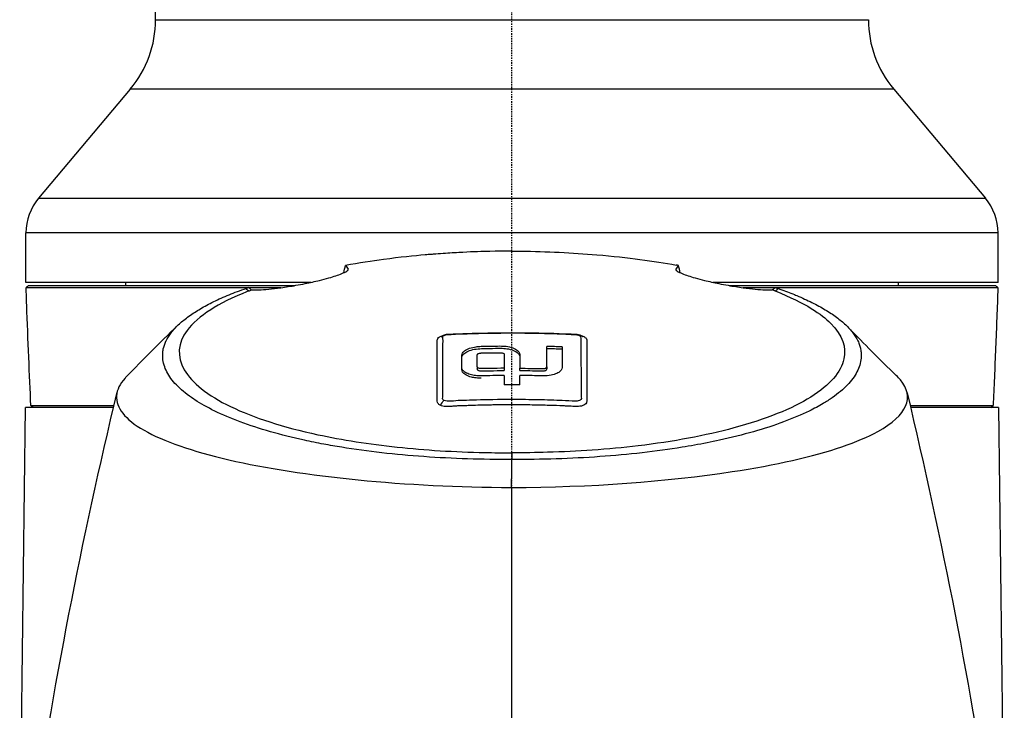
# Model space of a CAD drawing. Header units: millimetres. Extents: x 0 to 3390, y 0 to 1680.
# Tile 100 of 194: x 1493 to 1585, y 579 to 643. Entities that reach past the tile are written whole.
import ezdxf

# ---------------------------------------------------------------- set-up
doc = ezdxf.new("R2010")
doc.units = ezdxf.units.MM
doc.header["$LTSCALE"] = 0.2
doc.linetypes.add('CENTER2', pattern=[1.125, 0.75, -0.125, 0.125, -0.125])
doc.layers.add('02_Center Line', color=1, linetype='CENTER2')

# ---------------------------------------------------------------- blocks, each defined once
blk = doc.blocks.new('A$C0fba9c1c')
for p, q in [((-33, 227.591), (-33, 359.51)), ((-33, 227.591), (33, 227.591)), ((-35.34, 221.163), (-43.83, 211.044)), ((35.34, 221.163), (-35.34, 221.163)), ((35.34, 221.163), (43.83, 211.044)), ((-43.83, 211.044), (43.83, 211.044)), ((45, 207.83), (-45, 207.83)), ((-45, 203.25), (-45, 207.83)), ((45, 203.25), (45, 207.83)), ((-15.172, 204.396), (-15.164, 204.475)), ((15.165, 204.475), (15.173, 204.396)), ((-18.603, 203.25), (-45, 203.25)), ((-44.796, 202.95), (-20.132, 202.95)), ((-43.498, 202.75), (-43.498, 202.751)), ((-35.799, 203.25), (-35.799, 202.95)), ((45, 203.25), (18.602, 203.25)), ((20.13, 202.95), (44.796, 202.95)), ((35.799, 202.95), (35.799, 203.25)), ((42, 202.75), (42, 202.75)), ((-3.21, 195.411), (-3.21, 195.228)), ((-3.21, 195.2), (-3.21, 195.228)), ((-0.713, 195.287), (-0.713, 195.075)), ((0.714, 195.075), (0.714, 195.287)), ((3.211, 195.413), (3.211, 195.202)), ((6.39, 195.2), (6.39, 195.2)), ((-0.713, 194.617), (-0.713, 193.758)), ((0.714, 193.758), (0.714, 194.617)), ((31.936, 194.952), (31.936, 194.952)), ((-0.022, 192.388), (-0.022, 192.388)), ((-45.583, 147.3), (-45.043, 191.65)), ((-36.903, 191.65), (-45.043, 191.65)), ((-44.342, 191.65), (-44.547, 191.847)), ((-36.47, 191.848), (-36.47, 191.848)), ((-36.381, 191.65), (-36.382, 191.65)), ((-2.882, 191.86), (-2.882, 191.86)), ((-0.022, 191.899), (-0.022, 191.899)), ((2.867, 192.351), (2.867, 192.351)), ((36.385, 191.65), (36.382, 191.65)), ((36.471, 191.848), (36.473, 191.848)), ((45.043, 191.65), (36.903, 191.65)), ((44.342, 191.65), (44.547, 191.847)), ((45.043, 191.65), (45.583, 147.3)), ((-26.662, 190.918), (-26.661, 190.922)), ((-25.865, 190.588), (-25.865, 190.583)), ((26.661, 190.927), (26.661, 190.926)), ((-24.877, 190.211), (-24.877, 190.206)), ((24.963, 190.248), (24.963, 190.246)), ((-22.408, 189.416), (-22.407, 189.41)), ((22.408, 189.419), (22.408, 189.421)), ((-18.705, 188.503), (-18.705, 188.507)), ((-16.742, 188.129), (-16.742, 188.13)), ((-0.011, 187.452), (-0.011, 186.828)), ((26.849, 186.956), (26.85, 186.953)), ((-2.1, 186.843), (-2.1, 186.844)), ((22.286, 186.016), (22.286, 186.016)), ((24.928, 186.521), (24.928, 186.519)), ((-16.886, 185.234), (-16.885, 185.234)), ((-14.961, 185.021), (-14.965, 185.019)), ((-2.1, 184.258), (-2.1, 184.26))]:
    blk.add_line(p, q)
for centre, radius, start, end in [((-43, 227.591), 10, 320, 0), ((43, 227.591), 10, 180, 220), ((-40, 207.83), 5, 140, 180), ((40, 207.83), 5, 0, 40)]:
    blk.add_arc(centre, radius, start, end)
for centre, major_axis, ratio, start_param, end_param in [((15.736, 201.487), (-14.461, 2.877), 0.217511, 4.777525, 4.792228), ((-20.578, 208.895), (3.567, 6.569), 0.575969, 3.0026, 3.084368), ((-30.805, 212.933), (-55.942, 9.432), 0.141702, 2.99627, 3.030297), ((-30.805, 212.933), (-55.942, 9.432), 0.141702, 2.99622, 2.996257), ((-0.034, 136.046), (86.705, 0), 0.707107, 1.51689, 1.533364), ((0, 136.999), (85.054, 0), 0.707107, 1.516237, 1.533032), ((-0.001, 136.859), (-80.471, 0), 0.707107, 4.703512, 4.721245), ((69.895, 127.202), (131.677, 2.714), 0.70725, 2.366346, 2.366392), ((-0.349, 184.938), (0.121, 5.347), 0.059022, 4.583092, 5.075094), ((-1.25, 169.022), (22, 0), 0.707107, 1.746829, 1.747541), ((1.051, 350.391), (-0.417, 1059.146), 0.001116, 1.728318, 1.809206)]:
    blk.add_ellipse(centre, major_axis=major_axis, ratio=ratio, start_param=start_param, end_param=end_param)
for points, knots in [([(-0.016, 206.144), (-0.023, 206.144), (-0.702, 206.151), (-2.047, 206.121), (-2.719, 206.106), (-3.558, 206.08), (-4.555, 206.03), (-5.054, 206.005), (-5.591, 205.975), (-6.167, 205.936), (-6.454, 205.917), (-6.751, 205.896), (-7.057, 205.872), (-7.21, 205.86), (-7.365, 205.848), (-7.523, 205.835), (-7.601, 205.829), (-7.681, 205.822), (-7.76, 205.816), (-7.84, 205.809), (-7.974, 205.797), (-8.001, 205.795), (-8.016, 205.794), (-8.031, 205.792), (-8.046, 205.791), (-9.055, 205.702), (-10.355, 205.571), (-11.887, 205.368), (-12.967, 205.224), (-14.153, 205.04), (-15.419, 204.814)], [0, 0, 0, 0, 0.25, 0.25, 0.25, 0.375, 0.375, 0.375, 0.4375, 0.4375, 0.4375, 0.46875, 0.46875, 0.46875, 0.484375, 0.484375, 0.484375, 0.492188, 0.492188, 0.492188, 0.5, 0.5, 0.5, 0.504293, 0.504293, 0.504293, 0.795073, 0.795073, 0.795073, 1, 1, 1, 1]), ([(-0.016, 206.144), (0.135, 206.144), (0.415, 206.143), (0.696, 206.141), (3.203, 206.117), (5.57, 205.999), (10.814, 205.548), (13.099, 205.229), (15.204, 204.852)], [-1.423817, -1.423817, -1.423817, -1.423817, -1.390547, -1.357277, -1.357277, -0.798214, -0.798214, -0.080548, -0.080548, -0.080548, -0.080548]), ([(-20, 202.973), (-19.722, 203.023), (-19.44, 203.076), (-18.698, 203.226), (-18.251, 203.326), (-17.519, 203.506), (-17.229, 203.583), (-16.724, 203.727), (-16.507, 203.794), (-16.101, 203.929), (-15.92, 203.995), (-15.558, 204.141), (-15.406, 204.216), (-15.179, 204.361), (-15.135, 204.426), (-15.164, 204.475)], [0.0000008, 0.0000008, 0.0000008, 0.0000008, 0.0863251, 0.0863251, 0.2273811, 0.2273811, 0.3323759, 0.3323759, 0.4288848, 0.4288848, 0.536055, 0.536055, 0.6852449, 0.6852449, 0.8753391, 0.8753391, 0.8753391, 0.8753391]), ([(-15.419, 204.814), (-15.376, 204.773), (-15.334, 204.725), (-15.248, 204.612), (-15.206, 204.547), (-15.164, 204.475)], [0.0000377, 0.0000377, 0.0000377, 0.0000377, 0.2725991, 0.2725991, 0.5455124, 0.5455124, 0.5455124, 0.5455124]), ([(15.165, 204.475), (15.136, 204.425), (15.18, 204.361), (15.406, 204.216), (15.558, 204.141), (15.92, 203.995), (16.101, 203.929), (16.507, 203.794), (16.724, 203.727), (17.228, 203.583), (17.517, 203.506), (18.248, 203.326), (18.695, 203.227), (19.438, 203.076), (19.721, 203.023), (20, 202.973)], [0.000001, 0.000001, 0.000001, 0.000001, 0.1902896, 0.1902896, 0.3399867, 0.3399867, 0.4474439, 0.4474439, 0.5441628, 0.5441628, 0.6493471, 0.6493471, 0.7906114, 0.7906114, 0.8776055, 0.8776055, 0.8776055, 0.8776055]), ([(15.419, 204.813), (15.377, 204.772), (15.334, 204.725), (15.249, 204.611), (15.207, 204.547), (15.165, 204.475)], [-0.5521601, -0.5521601, -0.5521601, -0.5521601, -0.2766989, -0.2766989, -0.000001, -0.000001, -0.000001, -0.000001]), ([(-24.393, 202.752), (-26.389, 202.752), (-28.606, 202.752), (-30.882, 202.752), (-31.203, 202.752), (-31.55, 202.752), (-31.843, 202.752), (-31.889, 202.752), (-31.933, 202.752), (-31.975, 202.752), (-36.456, 202.752), (-39.568, 202.752), (-41.589, 202.752), (-41.856, 202.752), (-42.104, 202.751), (-42.335, 202.751), (-44.309, 202.75), (-44.981, 202.75), (-44.989, 202.75), (-44.989, 202.75), (-44.989, 202.75), (-44.989, 202.75)], [0.1942551, 0.1942551, 0.1942551, 0.1942551, 0.2421875, 0.2421875, 0.2421875, 0.2489535, 0.2489535, 0.2489535, 0.25, 0.25, 0.25, 0.360406, 0.360406, 0.360406, 0.375, 0.375, 0.375, 0.5, 0.5, 0.5, 0.5008927, 0.5008927, 0.5008927, 0.5008927]), ([(-44.546, 191.85), (-44.606, 193.219), (-44.677, 194.752), (-44.808, 197.913), (-44.87, 199.533), (-44.95, 201.682), (-44.969, 202.216), (-44.989, 202.75)], [0, 0, 0, 0, 0.485965, 0.485965, 0.978877, 0.978877, 1.141705, 1.141705, 1.141705, 1.141705]), ([(-0.011, 186.828), (-1.382, 186.828), (-2.754, 186.848), (-4.113, 186.891), (-5.474, 186.935), (-6.824, 187.003), (-8.151, 187.097), (-9.479, 187.191), (-10.783, 187.31), (-12.056, 187.455), (-13.329, 187.6), (-14.569, 187.771), (-15.767, 187.965), (-16.33, 188.057), (-16.883, 188.153), (-17.426, 188.255), (-18.04, 188.369), (-18.641, 188.491), (-19.227, 188.619), (-20.33, 188.859), (-21.382, 189.122), (-22.373, 189.406), (-23.363, 189.689), (-24.293, 189.992), (-25.155, 190.313), (-26.017, 190.634), (-26.81, 190.972), (-27.529, 191.324), (-28.205, 191.655), (-28.815, 191.999), (-29.356, 192.354), (-29.391, 192.377), (-29.426, 192.4), (-29.46, 192.423), (-30.027, 192.801), (-30.514, 193.192), (-30.917, 193.591), (-31.32, 193.989), (-31.639, 194.396), (-31.873, 194.81), (-32.106, 195.223), (-32.254, 195.642), (-32.314, 196.059), (-32.344, 196.268), (-32.351, 196.477), (-32.337, 196.683), (-32.328, 196.815), (-32.31, 196.946), (-32.284, 197.077), (-32.234, 197.317), (-32.155, 197.555), (-32.045, 197.791), (-32.039, 197.806), (-32.032, 197.82), (-32.025, 197.834), (-31.905, 198.085), (-31.75, 198.333), (-31.561, 198.579), (-31.372, 198.826), (-31.149, 199.069), (-30.894, 199.31), (-30.639, 199.551), (-30.351, 199.789), (-30.033, 200.023), (-29.867, 200.145), (-29.693, 200.266), (-29.511, 200.386), (-29.343, 200.497), (-29.17, 200.607), (-28.99, 200.716), (-28.615, 200.943), (-28.213, 201.167), (-27.78, 201.385), (-27.346, 201.604), (-26.882, 201.817), (-26.386, 202.024), (-25.89, 202.23), (-25.362, 202.429), (-24.803, 202.619), (-24.747, 202.638), (-24.691, 202.657), (-24.632, 202.675)], [0, 0, 0, 0, 0.0558973, 0.0558973, 0.0558973, 0.1118359, 0.1118359, 0.1118359, 0.1677762, 0.1677762, 0.1677762, 0.2237383, 0.2237383, 0.2237383, 0.25, 0.25, 0.25, 0.2796998, 0.2796998, 0.2796998, 0.3356284, 0.3356284, 0.3356284, 0.3915473, 0.3915473, 0.3915473, 0.4474757, 0.4474757, 0.4474757, 0.5, 0.5, 0.5, 0.503405, 0.503405, 0.503405, 0.5593482, 0.5593482, 0.5593482, 0.6152764, 0.6152764, 0.6152764, 0.6711159, 0.6711159, 0.6711159, 0.6991461, 0.6991461, 0.6991461, 0.7170401, 0.7170401, 0.7170401, 0.75, 0.75, 0.75, 0.7519922, 0.7519922, 0.7519922, 0.7869331, 0.7869331, 0.7869331, 0.8218791, 0.8218791, 0.8218791, 0.8568262, 0.8568262, 0.8568262, 0.875, 0.875, 0.875, 0.8917408, 0.8917408, 0.8917408, 0.9266216, 0.9266216, 0.9266216, 0.9615238, 0.9615238, 0.9615238, 0.996469, 0.996469, 0.996469, 0.9999607, 0.9999607, 0.9999607, 0.9999607]), ([(-24.356, 202.453), (-25.922, 201.839), (-27.051, 201.254), (-28.853, 200.102), (-29.589, 199.458), (-30.958, 197.611), (-31.045, 196.387), (-29.649, 193.926), (-28.192, 192.771), (-23.931, 190.71), (-21.184, 189.826), (-15.71, 188.646), (-13.246, 188.259), (-9.341, 187.843), (-8.01, 187.732), (-5.3, 187.566), (-3.912, 187.51), (-1.702, 187.461), (-0.859, 187.452), (-0.011, 187.452)], [-6.917277, -6.917277, -6.917277, -6.917277, -6.307005, -6.307005, -5.616269, -5.616269, -4.383959, -4.383959, -3.160831, -3.160831, -1.94987, -1.94987, -1.100763, -1.100763, -0.676872, -0.676872, -0.254293, -0.254293, 0, 0, 0, 0]), ([(-21.399, 202.752), (-22.08, 202.752), (-22.802, 202.752), (-23.562, 202.752), (-23.821, 202.752), (-24.084, 202.752), (-24.352, 202.752)], [0.16864686, 0.16864686, 0.16864686, 0.16864686, 0.1875, 0.1875, 0.1875, 0.19392681, 0.19392681, 0.19392681, 0.19392681]), ([(-24.35, 202.455), (-24.315, 202.469), (-24.277, 202.485), (-24.196, 202.516), (-24.155, 202.532), (-24.112, 202.548)], [-0.03990426, -0.03990426, -0.03990426, -0.03990426, -0.02051918, -0.02051918, -0.00010444, -0.00010444, -0.00010444, -0.00010444]), ([(-24.112, 202.548), (-23.929, 202.539), (-23.704, 202.54), (-23.175, 202.563), (-22.871, 202.585), (-22.189, 202.651), (-21.81, 202.695), (-20.962, 202.812), (-20.492, 202.886), (-20, 202.973)], [0, 0, 0, 0, 0.1517701, 0.1517701, 0.3002274, 0.3002274, 0.4466341, 0.4466341, 0.6003531, 0.6003531, 0.6003531, 0.6003531]), ([(24.352, 202.451), (27.244, 201.322), (28.676, 200.271), (30.658, 198.314), (30.964, 197.199), (30.466, 194.933), (29.426, 193.724), (25.922, 191.531), (23.503, 190.558), (17.928, 189.049), (14.929, 188.488), (10.303, 187.935), (8.879, 187.802), (6.075, 187.606), (4.683, 187.539), (2.217, 187.468), (1.101, 187.452), (-0.011, 187.452)], [0.000058, 0.000058, 0.000058, 0.000058, 1.424941, 1.424941, 3.493101, 3.493101, 5.923775, 5.923775, 8.34, 8.34, 10.482518, 10.482518, 11.395771, 11.395771, 12.255616, 12.255616, 12.922602, 12.922602, 12.922602, 12.922602]), ([(20, 202.973), (20.491, 202.886), (20.959, 202.812), (21.805, 202.695), (22.183, 202.651), (22.864, 202.585), (23.167, 202.563), (23.696, 202.54), (23.921, 202.539), (24.104, 202.547)], [0.0000006, 0.0000006, 0.0000006, 0.0000006, 0.1524571, 0.1524571, 0.2976576, 0.2976576, 0.4448326, 0.4448326, 0.5952598, 0.5952598, 0.5952598, 0.5952598]), ([(24.354, 202.752), (24.027, 202.752), (23.698, 202.752), (23.366, 202.752), (22.719, 202.752), (22.062, 202.752), (21.396, 202.752)], [0.82001048, 0.82001048, 0.82001048, 0.82001048, 0.82831439, 0.82831439, 0.82831439, 0.84449926, 0.84449926, 0.84449926, 0.84449926]), ([(24.371, 202.769), (24.347, 202.745), (24.321, 202.722), (24.236, 202.647), (24.172, 202.597), (24.104, 202.547)], [-0.21405697, -0.21405697, -0.21405697, -0.21405697, -0.1950617, -0.1950617, -0.15414838, -0.15414838, -0.15414838, -0.15414838]), ([(24.351, 202.452), (24.312, 202.468), (24.271, 202.484), (24.188, 202.515), (24.146, 202.531), (24.104, 202.547)], [0.00031667, 0.00031667, 0.00031667, 0.00031667, 0.02010164, 0.02010164, 0.04020746, 0.04020746, 0.04020746, 0.04020746]), ([(24.371, 202.769), (24.417, 202.754), (24.463, 202.739), (24.553, 202.71), (24.598, 202.695), (24.64, 202.68)], [-0.04086979, -0.04086979, -0.04086979, -0.04086979, -0.02050335, -0.02050335, -0.00051959, -0.00051959, -0.00051959, -0.00051959]), ([(44.989, 202.75), (44.989, 202.75), (44.989, 202.75), (44.989, 202.75), (44.987, 202.75), (44.914, 202.75), (44.77, 202.75), (44.626, 202.75), (44.41, 202.75), (44.124, 202.75), (44.046, 202.75), (43.964, 202.75), (43.877, 202.75), (43.316, 202.75), (42.544, 202.75), (41.572, 202.751), (41.256, 202.751), (40.919, 202.751), (40.561, 202.751), (38.378, 202.751), (35.417, 202.752), (31.855, 202.752), (31.851, 202.752), (31.847, 202.752), (31.843, 202.752), (29.768, 202.752), (27.491, 202.752), (25.056, 202.752), (24.846, 202.752), (24.636, 202.752), (24.424, 202.752)], [0.4999884, 0.4999884, 0.4999884, 0.4999884, 0.5002538, 0.5002538, 0.5002538, 0.5317083, 0.5317083, 0.5317083, 0.5631473, 0.5631473, 0.5631473, 0.5716199, 0.5716199, 0.5716199, 0.6259675, 0.6259675, 0.6259675, 0.6436107, 0.6436107, 0.6436107, 0.7512246, 0.7512246, 0.7512246, 0.7513449, 0.7513449, 0.7513449, 0.8140244, 0.8140244, 0.8140244, 0.8194129, 0.8194129, 0.8194129, 0.8194129]), ([(24.642, 202.679), (24.7, 202.662), (24.757, 202.643), (24.813, 202.624), (25.288, 202.462), (25.736, 202.292), (26.146, 202.112)], [0.0002244, 0.0002244, 0.0002244, 0.0002244, 0.1054593, 0.1054593, 0.1054593, 1, 1, 1, 1]), ([(44.989, 202.75), (44.921, 200.898), (44.852, 199.044), (44.703, 195.334), (44.617, 193.473), (44.546, 191.85)], [0, 0, 0, 0, 0.564714, 0.564714, 1.140649, 1.140649, 1.140649, 1.140649]), ([(26.146, 202.112), (26.222, 202.082), (26.297, 202.051), (26.371, 202.019), (26.864, 201.812), (27.331, 201.6), (27.769, 201.383), (28.206, 201.166), (28.615, 200.943), (28.993, 200.717), (29.372, 200.49), (29.721, 200.259), (30.039, 200.025), (30.356, 199.79), (30.642, 199.551), (30.896, 199.31), (31.149, 199.069), (31.37, 198.825), (31.558, 198.578), (31.746, 198.332), (31.9, 198.083), (32.019, 197.833), (32.053, 197.762), (32.084, 197.692), (32.112, 197.622), (32.161, 197.499), (32.202, 197.375), (32.234, 197.251), (32.249, 197.192), (32.263, 197.133), (32.274, 197.074), (32.3, 196.944), (32.317, 196.813), (32.326, 196.681), (32.339, 196.474), (32.33, 196.265), (32.3, 196.056), (32.239, 195.639), (32.091, 195.22), (31.858, 194.807), (31.625, 194.394), (31.306, 193.987), (30.904, 193.588), (30.501, 193.19), (30.015, 192.799), (29.449, 192.42), (29.377, 192.372), (29.303, 192.324), (29.229, 192.277), (29.094, 192.19), (28.955, 192.104), (28.811, 192.019), (28.41, 191.781), (27.977, 191.549), (27.514, 191.322), (26.793, 190.97), (25.998, 190.632), (25.136, 190.312), (24.273, 189.991), (23.343, 189.688), (22.352, 189.405), (21.361, 189.122), (20.31, 188.859), (19.207, 188.618), (18.458, 188.454), (17.685, 188.301), (16.891, 188.159), (16.515, 188.091), (16.135, 188.026), (15.75, 187.964), (14.551, 187.769), (13.311, 187.599), (12.037, 187.454), (10.764, 187.309), (9.459, 187.19), (8.131, 187.096), (6.803, 187.003), (5.453, 186.935), (4.092, 186.892), (2.732, 186.848), (1.361, 186.829), (-0.011, 186.828)], [0, 0, 0, 0, 0.005433, 0.005433, 0.005433, 0.041569, 0.041569, 0.041569, 0.077688, 0.077688, 0.077688, 0.113822, 0.113822, 0.113822, 0.149952, 0.149952, 0.149952, 0.186071, 0.186071, 0.186071, 0.222204, 0.222204, 0.222204, 0.232329, 0.232329, 0.232329, 0.25, 0.25, 0.25, 0.258368, 0.258368, 0.258368, 0.276877, 0.276877, 0.276877, 0.305871, 0.305871, 0.305871, 0.363632, 0.363632, 0.363632, 0.421486, 0.421486, 0.421486, 0.479349, 0.479349, 0.479349, 0.486699, 0.486699, 0.486699, 0.5, 0.5, 0.5, 0.537191, 0.537191, 0.537191, 0.595052, 0.595052, 0.595052, 0.652905, 0.652905, 0.652905, 0.710747, 0.710747, 0.710747, 0.75, 0.75, 0.75, 0.768586, 0.768586, 0.768586, 0.826443, 0.826443, 0.826443, 0.884299, 0.884299, 0.884299, 0.942168, 0.942168, 0.942168, 1, 1, 1, 1]), ([(-6.919, 194.858), (-6.919, 194.952), (-6.919, 195.046), (-6.919, 195.141), (-6.919, 195.218), (-6.919, 195.296), (-6.919, 195.374), (-6.919, 195.548), (-6.919, 195.705), (-6.919, 195.901), (-6.919, 196.097), (-6.919, 196.294), (-6.919, 196.493), (-6.919, 196.592), (-6.919, 196.692), (-6.919, 196.792), (-6.919, 196.818), (-6.919, 196.845), (-6.919, 196.871), (-6.919, 196.895), (-6.919, 196.918), (-6.919, 196.942), (-6.919, 196.992), (-6.919, 197.024), (-6.919, 197.092), (-6.919, 197.298), (-6.916, 197.464), (-6.918, 197.595), (-6.918, 197.617), (-6.918, 197.638), (-6.919, 197.658), (-6.919, 197.668), (-6.919, 197.677), (-6.919, 197.687), (-6.92, 197.691), (-6.92, 197.693), (-6.92, 197.696), (-6.92, 197.699), (-6.92, 197.704), (-6.92, 197.714), (-6.922, 197.755), (-6.923, 197.79), (-6.923, 197.817), (-6.923, 197.844), (-6.924, 197.847), (-6.921, 197.878), (-6.915, 197.941), (-6.907, 197.981), (-6.871, 198.042), (-6.802, 198.158), (-6.648, 198.249), (-6.411, 198.313)], [0.625, 0.625, 0.625, 0.625, 0.6594752, 0.6594752, 0.6594752, 0.6875, 0.6875, 0.6875, 0.75, 0.75, 0.75, 0.8125, 0.8125, 0.8125, 0.84375, 0.84375, 0.84375, 0.8519581, 0.8519581, 0.8519581, 0.859375, 0.859375, 0.859375, 0.875, 0.875, 0.875, 0.921875, 0.921875, 0.921875, 0.9296875, 0.9296875, 0.9296875, 0.9335938, 0.9335938, 0.9335938, 0.9355469, 0.9355469, 0.9355469, 0.9375, 0.9375, 0.9375, 0.9453125, 0.9453125, 0.9453125, 0.953125, 0.953125, 0.953125, 0.96875, 0.96875, 0.96875, 0.9990288, 0.9990288, 0.9990288, 0.9990288]), ([(-6.559, 198.22), (-6.559, 198.22), (-6.559, 198.22), (-6.559, 198.22), (-6.557, 198.221), (-6.552, 198.224), (-6.55, 198.226), (-6.543, 198.231), (-6.54, 198.234), (-6.53, 198.241), (-6.522, 198.246), (-6.506, 198.257), (-6.498, 198.263), (-6.48, 198.274), (-6.47, 198.28), (-6.447, 198.294), (-6.433, 198.302), (-6.394, 198.322), (-6.369, 198.334), (-6.287, 198.367), (-6.229, 198.386), (-6.142, 198.408), (-6.114, 198.415), (-6.086, 198.421)], [0.04815224, 0.04815224, 0.04815224, 0.04815224, 0.04862703, 0.04862703, 0.05289534, 0.05289534, 0.05602292, 0.05602292, 0.05829511, 0.05829511, 0.06192229, 0.06192229, 0.06497689, 0.06497689, 0.06837645, 0.06837645, 0.07322603, 0.07322603, 0.08173895, 0.08173895, 0.10089307, 0.10089307, 0.1096789, 0.1096789, 0.1096789, 0.1096789]), ([(-6.385, 197.701), (-6.382, 197.718), (-6.378, 197.737), (-6.374, 197.756), (-6.372, 197.77), (-6.37, 197.785), (-6.371, 197.8), (-6.371, 197.817), (-6.373, 197.834), (-6.375, 197.853), (-6.379, 197.889), (-6.387, 197.921), (-6.394, 197.947), (-6.401, 197.974), (-6.403, 197.981), (-6.41, 198.016), (-6.418, 198.05), (-6.422, 198.083), (-6.424, 198.104), (-6.426, 198.125), (-6.423, 198.165), (-6.419, 198.178)], [0.91004623, 0.91004623, 0.91004623, 0.91004623, 0.92149269, 0.92149269, 0.92149269, 0.92934783, 0.92934783, 0.92934783, 0.9375, 0.9375, 0.9375, 0.953125, 0.953125, 0.953125, 0.96875, 0.96875, 0.96875, 0.984375, 0.984375, 0.984375, 0.99999999, 0.99999999, 0.99999999, 0.99999999]), ([(-6.419, 198.178), (-6.419, 198.242), (-6.383, 198.282), (-6.341, 198.312), (-6.303, 198.339), (-6.148, 198.388), (-6.028, 198.405)], [0, 0, 0, 0, 0.5, 0.5, 0.5, 0.9492307, 0.9492307, 0.9492307, 0.9492307]), ([(-6.05, 198.424), (-5.942, 198.437), (-5.831, 198.446), (-5.536, 198.463), (-5.351, 198.469), (-4.608, 198.5), (-4.051, 198.519), (-1.82, 198.582), (-0.145, 198.595), (2.784, 198.56), (4.039, 198.526), (5.527, 198.464), (5.763, 198.461), (6.054, 198.43), (6.112, 198.421), (6.251, 198.388), (6.33, 198.362), (6.42, 198.315), (6.435, 198.306), (6.464, 198.289), (6.478, 198.28), (6.498, 198.265), (6.505, 198.26), (6.523, 198.247), (6.532, 198.24), (6.547, 198.228), (6.553, 198.223), (6.562, 198.216), (6.566, 198.213), (6.572, 198.209), (6.574, 198.207), (6.574, 198.207), (6.574, 198.207), (6.574, 198.207)], [0.002346, 0.002346, 0.002346, 0.002346, 0.035276, 0.035276, 0.091066, 0.091066, 0.258424, 0.258424, 0.760667, 0.760667, 1.137288, 1.137288, 1.20791, 1.20791, 1.225205, 1.225205, 1.2518, 1.2518, 1.257162, 1.257162, 1.261999, 1.261999, 1.264737, 1.264737, 1.26892, 1.26892, 1.272427, 1.272427, 1.276199, 1.276199, 1.280891, 1.280891, 1.281235, 1.281235, 1.281235, 1.281235]), ([(-5.989, 198.41), (-5.964, 198.411), (-5.527, 198.437), (-4.677, 198.469), (-4.252, 198.485), (-3.724, 198.503), (-3.093, 198.52), (-2.777, 198.528), (-2.435, 198.535), (-2.067, 198.541), (-1.884, 198.545), (-1.693, 198.548), (-1.496, 198.55), (-1.398, 198.551), (-1.298, 198.552), (-1.196, 198.553), (-1.095, 198.554), (-0.944, 198.556), (-0.887, 198.556), (-0.591, 198.559), (-0.298, 198.56), (-0.009, 198.56), (0.191, 198.56), (0.39, 198.559), (0.587, 198.559)], [0, 0, 0, 0, 0.0625, 0.0625, 0.0625, 0.09375, 0.09375, 0.09375, 0.109375, 0.109375, 0.109375, 0.1171875, 0.1171875, 0.1171875, 0.1210937, 0.1210937, 0.1210937, 0.125, 0.125, 0.125, 0.1452398, 0.1452398, 0.1452398, 0.1592904, 0.1592904, 0.1592904, 0.1592904]), ([(0.587, 198.559), (0.983, 198.557), (1.372, 198.553), (1.753, 198.548), (2.176, 198.542), (2.59, 198.534), (2.995, 198.524), (3.197, 198.519), (3.398, 198.513), (3.596, 198.507), (3.695, 198.504), (3.793, 198.501), (3.891, 198.498), (3.989, 198.495), (4.036, 198.494), (4.184, 198.489), (4.776, 198.468), (5.259, 198.447), (5.626, 198.423), (5.809, 198.411), (5.972, 198.41), (6.089, 198.381), (6.148, 198.366), (6.195, 198.348), (6.23, 198.331), (6.265, 198.313), (6.301, 198.281), (6.302, 198.28), (6.306, 198.276), (6.37, 198.195), (6.362, 198.034), (6.358, 197.954), (6.363, 197.851), (6.363, 197.728), (6.364, 197.666), (6.364, 197.599), (6.365, 197.526), (6.365, 197.49), (6.366, 197.452), (6.366, 197.413), (6.366, 197.374), (6.367, 197.31), (6.367, 197.292), (6.367, 197.268), (6.368, 197.245), (6.368, 197.221), (6.372, 196.718), (6.379, 196.139), (6.387, 195.497), (6.389, 195.397), (6.39, 195.296), (6.391, 195.194), (6.397, 194.675), (6.399, 194.141), (6.404, 193.592), (6.407, 193.299), (6.41, 193.002), (6.412, 192.701), (6.412, 192.67), (6.416, 192.639), (6.419, 192.608)], [0.1592904, 0.1592904, 0.1592904, 0.1592904, 0.1875, 0.1875, 0.1875, 0.21875, 0.21875, 0.21875, 0.234375, 0.234375, 0.234375, 0.2421875, 0.2421875, 0.2421875, 0.25, 0.25, 0.25, 0.28125, 0.28125, 0.28125, 0.296875, 0.296875, 0.296875, 0.3046875, 0.3046875, 0.3046875, 0.3125, 0.3125, 0.3125, 0.34375, 0.34375, 0.34375, 0.359375, 0.359375, 0.359375, 0.3671875, 0.3671875, 0.3671875, 0.3710937, 0.3710937, 0.3710937, 0.375, 0.375, 0.375, 0.37986, 0.37986, 0.37986, 0.4838566, 0.4838566, 0.4838566, 0.5, 0.5, 0.5, 0.5815325, 0.5815325, 0.5815325, 0.625, 0.625, 0.625, 0.6294083, 0.6294083, 0.6294083, 0.6294083]), ([(6.487, 198.287), (6.601, 198.246), (6.697, 198.196), (6.759, 198.15), (6.808, 198.114), (6.846, 198.076), (6.874, 198.036)], [0.31823066, 0.31823066, 0.31823066, 0.31823066, 0.328125, 0.328125, 0.328125, 0.3359375, 0.3359375, 0.3359375, 0.3359375]), ([(6.874, 198.036), (6.887, 198.016), (6.898, 197.996), (6.907, 197.975), (6.915, 197.954), (6.922, 197.92), (6.923, 197.911), (6.927, 197.883), (6.929, 197.829), (6.926, 197.75), (6.926, 197.736), (6.925, 197.722), (6.925, 197.707), (6.924, 197.693), (6.923, 197.666), (6.923, 197.661), (6.922, 197.643), (6.921, 197.612), (6.922, 197.568), (6.922, 197.524), (6.922, 197.444), (6.922, 197.397), (6.922, 197.22), (6.922, 197.044), (6.922, 196.869), (6.922, 196.679), (6.922, 196.489), (6.922, 196.301)], [0.3359375, 0.3359375, 0.3359375, 0.3359375, 0.33984375, 0.33984375, 0.33984375, 0.34375, 0.34375, 0.34375, 0.35546875, 0.35546875, 0.35546875, 0.35742187, 0.35742187, 0.35742187, 0.359375, 0.359375, 0.359375, 0.3671875, 0.3671875, 0.3671875, 0.375, 0.375, 0.375, 0.40412945, 0.40412945, 0.40412945, 0.43580929, 0.43580929, 0.43580929, 0.43580929]), ([(-6.411, 196.843), (-6.41, 196.905), (-6.41, 196.924), (-6.411, 196.999), (-6.411, 197.013), (-6.411, 197.026), (-6.411, 197.038), (-6.411, 197.091), (-6.412, 197.131), (-6.413, 197.191), (-6.414, 197.265), (-6.414, 197.373), (-6.413, 197.424), (-6.412, 197.474), (-6.409, 197.529), (-6.405, 197.567), (-6.401, 197.609), (-6.395, 197.65), (-6.385, 197.701)], [0.75, 0.75, 0.75, 0.75, 0.78125, 0.78125, 0.78125, 0.7871311, 0.7871311, 0.7871311, 0.8125, 0.8125, 0.8125, 0.84375, 0.84375, 0.84375, 0.875, 0.875, 0.875, 0.9100462, 0.9100462, 0.9100462, 0.9100462]), ([(-2.854, 194.373), (-2.921, 194.371), (-2.979, 194.37), (-3.171, 194.378), (-3.248, 194.383), (-3.472, 194.406), (-3.615, 194.43), (-3.95, 194.512), (-4.128, 194.581), (-4.409, 194.744), (-4.512, 194.837), (-4.672, 195.102), (-4.637, 195.251), (-4.637, 195.707), (-4.637, 195.901), (-4.637, 196.233), (-4.649, 196.31), (-4.579, 196.505), (-4.5, 196.602), (-4.263, 196.781), (-4.106, 196.861), (-3.739, 196.991), (-3.53, 197.04), (-3.08, 197.103), (-2.899, 197.107), (-1.336, 197.141), (-0.992, 197.156), (-0.458, 197.098), (-0.233, 197.065), (0.191, 196.927), (0.348, 196.851), (0.585, 196.676), (0.663, 196.579), (0.729, 196.374), (0.714, 196.274), (0.714, 195.875), (0.714, 195.584), (0.714, 195.287)], [-1.400027, -1.400027, -1.400027, -1.400027, -1.373526, -1.373526, -1.355484, -1.355484, -1.320064, -1.320064, -1.266062, -1.266062, -1.2136, -1.2136, -1.127412, -1.127412, -1.062339, -1.062339, -1.013923, -1.013923, -0.96264, -0.96264, -0.911153, -0.911153, -0.859684, -0.859684, -0.80661, -0.80661, -0.566148, -0.566148, -0.468879, -0.468879, -0.392495, -0.392495, -0.315944, -0.315944, -0.238557, -0.238557, -0.045705, -0.045705, -0.045705, -0.045705]), ([(-2.854, 194.584), (-2.93, 194.582), (-2.994, 194.581), (-3.215, 194.591), (-3.305, 194.599), (-3.562, 194.63), (-3.721, 194.662), (-4.033, 194.754), (-4.18, 194.817), (-4.4, 194.952), (-4.481, 195.021), (-4.596, 195.172), (-4.629, 195.253), (-4.644, 195.435), (-4.637, 195.824), (-4.637, 196.464), (-4.647, 196.534), (-4.575, 196.72), (-4.502, 196.811), (-4.269, 196.992), (-4.107, 197.073), (-3.743, 197.203), (-3.533, 197.254), (-3.197, 197.3), (-3.083, 197.311), (-2.842, 197.324), (-2.707, 197.326), (-1.19, 197.354), (-0.902, 197.365), (-0.326, 197.293), (-0.119, 197.246), (0.247, 197.116), (0.398, 197.035), (0.61, 196.859), (0.674, 196.768), (0.725, 196.586), (0.714, 196.503), (0.714, 196.044), (0.714, 195.67), (0.714, 195.287)], [0.000001, 0.000001, 0.000001, 0.000001, 0.0228999, 0.0228999, 0.0392866, 0.0392866, 0.0703957, 0.0703957, 0.106369, 0.106369, 0.1368812, 0.1368812, 0.1682893, 0.1682893, 0.2063468, 0.2063468, 0.2161584, 0.2161584, 0.2261906, 0.2261906, 0.2377439, 0.2377439, 0.2497711, 0.2497711, 0.2557406, 0.2557406, 0.2623234, 0.2623234, 0.278629, 0.278629, 0.2891085, 0.2891085, 0.2997297, 0.2997297, 0.3094024, 0.3094024, 0.3183528, 0.3183528, 0.3526257, 0.3526257, 0.3526257, 0.3526257]), ([(0.714, 195.287), (1.382, 195.283), (2.05, 195.273), (2.766, 195.257), (2.814, 195.255), (2.874, 195.254), (2.886, 195.255), (2.943, 195.257), (2.987, 195.263), (3.078, 195.283), (3.11, 195.298), (3.153, 195.322), (3.173, 195.338), (3.2, 195.37), (3.208, 195.386), (3.211, 195.411), (3.211, 195.418), (3.211, 195.463), (3.211, 195.487), (3.211, 195.599), (3.211, 195.688), (3.211, 196.308), (3.211, 196.82), (3.211, 197.313)], [0, 0, 0, 0, 0.20054, 0.20054, 0.2148823, 0.2148823, 0.2185744, 0.2185744, 0.2322424, 0.2322424, 0.2497681, 0.2497681, 0.2728388, 0.2728388, 0.2940175, 0.2940175, 0.3046181, 0.3046181, 0.3160183, 0.3160183, 0.3592799, 0.3592799, 0.6206332, 0.6206332, 0.6206332, 0.6206332]), ([(4.638, 197.266), (4.638, 196.697), (4.638, 196.1), (4.638, 195.375), (4.642, 195.315), (4.589, 195.158), (4.538, 195.084), (4.388, 194.942), (4.285, 194.875), (3.992, 194.737), (3.802, 194.683), (3.375, 194.599), (3.146, 194.586), (2.822, 194.582), (2.547, 194.592), (1.748, 194.607), (1.231, 194.614), (0.714, 194.617)], [0, 0, 0, 0, 0.404864, 0.404864, 0.471429, 0.471429, 0.539096, 0.539096, 0.611031, 0.611031, 0.711646, 0.711646, 0.850481, 0.850481, 0.985084, 0.985084, 1.231703, 1.231703, 1.231703, 1.231703]), ([(0.714, 195.075), (1.348, 195.071), (1.981, 195.062), (2.715, 195.047), (2.826, 195.043), (2.892, 195.043), (2.917, 195.045), (2.989, 195.052), (3.033, 195.061), (3.111, 195.086), (3.14, 195.102), (3.185, 195.137), (3.201, 195.158), (3.215, 195.206), (3.211, 195.237), (3.211, 195.408), (3.211, 195.503), (3.211, 196.117), (3.211, 196.618), (3.211, 197.099)], [-0.7928, -0.7928, -0.7928, -0.7928, -0.6114627, -0.6114627, -0.5829446, -0.5829446, -0.5644338, -0.5644338, -0.5297899, -0.5297899, -0.4940535, -0.4940535, -0.4541718, -0.4541718, -0.4055861, -0.4055861, -0.3431321, -0.3431321, 0, 0, 0, 0]), ([(-6.297, 192.305), (-6.493, 192.409), (-6.397, 192.571), (-6.411, 192.709), (-6.425, 192.846), (-6.416, 192.987), (-6.417, 193.126), (-6.418, 193.381), (-6.417, 193.633), (-6.417, 193.882), (-6.417, 193.902), (-6.417, 193.923), (-6.417, 193.944), (-6.416, 194.212), (-6.416, 194.477), (-6.415, 194.737), (-6.415, 194.959), (-6.415, 195.178), (-6.414, 195.396), (-6.414, 195.432), (-6.414, 195.469), (-6.414, 195.505), (-6.414, 195.757), (-6.413, 196.002), (-6.413, 196.248), (-6.413, 196.445), (-6.414, 196.642), (-6.411, 196.843)], [0, 0, 0, 0, 0.0650124, 0.0650124, 0.0650124, 0.1300246, 0.1300246, 0.1300246, 0.25, 0.25, 0.25, 0.2600475, 0.2600475, 0.2600475, 0.3897625, 0.3897625, 0.3897625, 0.5, 0.5, 0.5, 0.5186195, 0.5186195, 0.5186195, 0.6472293, 0.6472293, 0.6472293, 0.75, 0.75, 0.75, 0.75]), ([(-3.21, 195.411), (-3.21, 195.795), (-3.21, 196.17), (-3.21, 196.543), (-3.21, 196.566), (-3.173, 196.611), (-3.152, 196.627), (-3.092, 196.66), (-3.054, 196.673), (-2.991, 196.689), (-2.961, 196.694), (-2.905, 196.701), (-2.88, 196.703), (-2.851, 196.704), (-2.844, 196.704), (-2.656, 196.708), (-2.496, 196.712), (-2.12, 196.719), (-1.903, 196.723), (-1.529, 196.728), (-1.372, 196.73), (-1.183, 196.732), (-1.153, 196.732), (-1.079, 196.733), (-1.074, 196.733), (-1.035, 196.733), (-1.005, 196.731), (-0.929, 196.722), (-0.886, 196.713), (-0.818, 196.69), (-0.791, 196.677), (-0.745, 196.645), (-0.728, 196.625), (-0.711, 196.585), (-0.713, 196.563), (-0.713, 196.289), (-0.713, 196.031), (-0.713, 195.61), (-0.713, 195.449), (-0.713, 195.287)], [0.0000064, 0.0000064, 0.0000064, 0.0000064, 0.2491353, 0.2491353, 0.2552191, 0.2552191, 0.2589189, 0.2589189, 0.2637316, 0.2637316, 0.2676822, 0.2676822, 0.270798, 0.270798, 0.2713073, 0.2713073, 0.2742063, 0.2742063, 0.2781299, 0.2781299, 0.2809856, 0.2809856, 0.2815382, 0.2815382, 0.2823305, 0.2823305, 0.2856744, 0.2856744, 0.2908483, 0.2908483, 0.2950726, 0.2950726, 0.299591, 0.299591, 0.3043637, 0.3043637, 0.360882, 0.360882, 0.3950707, 0.3950707, 0.3950707, 0.3950707]), ([(6.922, 196.301), (6.922, 196.013), (6.922, 195.729), (6.922, 195.449), (6.922, 195.359), (6.922, 195.286), (6.922, 195.18), (6.922, 195.166), (6.922, 195.153), (6.922, 195.139), (6.922, 194.52), (6.929, 193.91), (6.927, 193.318), (6.926, 193.285), (6.926, 193.253), (6.926, 193.22)], [0.4358093, 0.4358093, 0.4358093, 0.4358093, 0.484375, 0.484375, 0.484375, 0.5, 0.5, 0.5, 0.5020328, 0.5020328, 0.5020328, 0.59375, 0.59375, 0.59375, 0.5988014, 0.5988014, 0.5988014, 0.5988014]), ([(-0.713, 195.287), (-1.15, 195.284), (-1.586, 195.279), (-2.174, 195.269), (-2.326, 195.266), (-2.631, 195.26), (-2.789, 195.244), (-2.986, 195.262), (-3.031, 195.271), (-3.103, 195.295), (-3.131, 195.308), (-3.178, 195.341), (-3.196, 195.361), (-3.208, 195.391), (-3.21, 195.401), (-3.21, 195.411)], [0, 0, 0, 0, 0.1309483, 0.1309483, 0.1764994, 0.1764994, 0.2225561, 0.2225561, 0.2373635, 0.2373635, 0.2498365, 0.2498365, 0.2629494, 0.2629494, 0.2692074, 0.2692074, 0.2692074, 0.2692074]), ([(-3.21, 195.2), (-3.21, 195.189), (-3.208, 195.179), (-3.195, 195.148), (-3.177, 195.129), (-3.13, 195.096), (-3.101, 195.083), (-3.029, 195.059), (-2.983, 195.051), (-2.79, 195.034), (-2.637, 195.048), (-2.338, 195.054), (-2.19, 195.057), (-1.598, 195.067), (-1.156, 195.072), (-0.713, 195.075)], [-0.2690017, -0.2690017, -0.2690017, -0.2690017, -0.2625493, -0.2625493, -0.2495608, -0.2495608, -0.2371179, -0.2371179, -0.2222939, -0.2222939, -0.1774153, -0.1774153, -0.1327938, -0.1327938, 0, 0, 0, 0]), ([(-35.718, 194.485), (-35.756, 194.446), (-35.793, 194.407), (-35.828, 194.367), (-36.309, 193.833), (-36.58, 193.289), (-36.617, 192.744), (-36.69, 191.653), (-35.846, 190.558), (-34.069, 189.541), (-32.292, 188.525), (-29.604, 187.589), (-26.208, 186.805), (-22.814, 186.021), (-18.725, 185.386), (-14.256, 184.948), (-9.786, 184.51), (-4.944, 184.245), (-0.051, 184.241)], [0.2438484, 0.2438484, 0.2438484, 0.2438484, 0.25, 0.25, 0.25, 0.3333107, 0.3333107, 0.3333107, 0.4999898, 0.4999898, 0.4999898, 0.6666939, 0.6666939, 0.6666939, 0.8333327, 0.8333327, 0.8333327, 1, 1, 1, 1]), ([(-6.637, 191.867), (-6.733, 191.914), (-6.8, 191.961), (-6.858, 192.045), (-6.888, 192.086), (-6.907, 192.145), (-6.915, 192.225), (-6.918, 192.264), (-6.921, 192.304), (-6.921, 192.343), (-6.922, 192.383), (-6.92, 192.437), (-6.919, 192.462), (-6.917, 192.487), (-6.917, 192.523), (-6.918, 192.57), (-6.918, 192.617), (-6.919, 192.692), (-6.919, 192.746), (-6.919, 192.855), (-6.919, 192.948), (-6.919, 193.076), (-6.919, 193.125), (-6.919, 193.175), (-6.919, 193.224), (-6.919, 193.304), (-6.919, 193.385), (-6.919, 193.466), (-6.919, 193.598), (-6.919, 193.707), (-6.919, 193.867), (-6.919, 194.188), (-6.919, 194.519), (-6.919, 194.858)], [0, 0, 0, 0, 0.125, 0.125, 0.125, 0.1875, 0.1875, 0.1875, 0.21875, 0.21875, 0.21875, 0.25, 0.25, 0.25, 0.28125, 0.28125, 0.28125, 0.3125, 0.3125, 0.3125, 0.375, 0.375, 0.375, 0.398977, 0.398977, 0.398977, 0.4375, 0.4375, 0.4375, 0.5, 0.5, 0.5, 0.625, 0.625, 0.625, 0.625]), ([(-0.713, 194.617), (-1.07, 194.615), (-1.427, 194.611), (-2.14, 194.6), (-2.497, 194.593), (-2.854, 194.584)], [0.000001, 0.000001, 0.000001, 0.000001, 0.1070594, 0.1070594, 0.214117, 0.214117, 0.214117, 0.214117]), ([(-0.051, 184.241), (7.222, 184.251), (14.381, 184.799), (20.383, 185.707), (24.407, 186.317), (27.873, 187.108), (30.545, 188.016), (31.858, 188.462), (32.98, 188.937), (33.881, 189.432), (36.614, 190.935), (37.288, 192.612), (35.969, 194.207), (35.855, 194.345), (35.727, 194.483), (35.585, 194.62)], [0, 0, 0, 0, 0.25, 0.25, 0.25, 0.4175856, 0.4175856, 0.4175856, 0.5000004, 0.5000004, 0.5000004, 0.75, 0.75, 0.75, 0.7716871, 0.7716871, 0.7716871, 0.7716871]), ([(4.422, 192.302), (3.675, 192.331), (2.929, 192.352), (2.184, 192.366), (1.773, 192.374), (1.363, 192.38), (0.953, 192.384), (0.85, 192.384), (0.727, 192.385), (0.558, 192.386), (0.389, 192.387), (0.222, 192.387), (0.058, 192.388), (0.035, 192.388), (0.013, 192.388), (-0.01, 192.388), (-0.313, 192.388), (-0.607, 192.386), (-0.89, 192.384), (-2.105, 192.374), (-3.115, 192.345), (-3.924, 192.317), (-4.328, 192.303), (-4.672, 192.305), (-4.98, 192.285), (-5.287, 192.264), (-5.548, 192.239), (-5.745, 192.238), (-6.14, 192.235), (-6.296, 192.304), (-6.297, 192.305)], [0.6934202, 0.6934202, 0.6934202, 0.6934202, 0.75, 0.75, 0.75, 0.78125, 0.78125, 0.78125, 0.7890625, 0.7890625, 0.7890625, 0.796875, 0.796875, 0.796875, 0.7979664, 0.7979664, 0.7979664, 0.8125, 0.8125, 0.8125, 0.875, 0.875, 0.875, 0.90625, 0.90625, 0.90625, 0.9375, 0.9375, 0.9375, 1, 1, 1, 1]), ([(6.926, 193.22), (6.926, 193.152), (6.925, 193.085), (6.925, 193.017), (6.924, 192.967), (6.923, 192.918), (6.923, 192.868), (6.922, 192.819), (6.922, 192.794), (6.921, 192.72), (6.919, 192.646), (6.918, 192.583), (6.917, 192.531), (6.917, 192.505), (6.917, 192.482), (6.917, 192.463), (6.918, 192.444), (6.918, 192.426), (6.92, 192.393), (6.924, 192.328), (6.923, 192.26), (6.917, 192.206), (6.911, 192.151), (6.913, 192.136), (6.885, 192.082), (6.828, 191.973), (6.716, 191.889), (6.553, 191.829), (6.472, 191.798), (6.384, 191.776), (6.289, 191.763), (6.206, 191.751), (6.084, 191.746), (6.013, 191.746)], [0.59880138, 0.59880138, 0.59880138, 0.59880138, 0.609375, 0.609375, 0.609375, 0.6171875, 0.6171875, 0.6171875, 0.625, 0.625, 0.625, 0.6328125, 0.6328125, 0.6328125, 0.63671875, 0.63671875, 0.63671875, 0.640625, 0.640625, 0.640625, 0.6484375, 0.6484375, 0.6484375, 0.65625, 0.65625, 0.65625, 0.671875, 0.671875, 0.671875, 0.6796875, 0.6796875, 0.6796875, 0.68652344, 0.68652344, 0.68652344, 0.68652344]), ([(6.419, 192.608), (6.427, 192.529), (6.433, 192.449), (6.38, 192.38), (6.322, 192.303), (6.184, 192.252), (6.025, 192.238)], [0.62940825, 0.62940825, 0.62940825, 0.62940825, 0.640625, 0.640625, 0.640625, 0.65299007, 0.65299007, 0.65299007, 0.65299007]), ([(-44.545, 191.85), (-44.541, 191.85), (-44.531, 191.849), (-44.446, 191.85), (-44.396, 191.851), (-44.325, 191.851), (-44.218, 191.851), (-44.138, 191.851), (-44.038, 191.85), (-43.911, 191.85), (-43.807, 191.85), (-43.685, 191.85), (-43.542, 191.85), (-43.383, 191.85), (-43.196, 191.85), (-42.978, 191.85), (-42.868, 191.85), (-42.751, 191.85), (-42.625, 191.85), (-42.562, 191.85), (-42.496, 191.85), (-42.429, 191.85), (-42.361, 191.85), (-42.277, 191.85), (-42.219, 191.85), (-41.998, 191.85), (-41.766, 191.85), (-41.525, 191.85), (-40.767, 191.851), (-39.925, 191.851), (-39.056, 191.851), (-38.483, 191.851), (-37.899, 191.85), (-37.316, 191.849), (-37.163, 191.849), (-37.009, 191.849), (-36.856, 191.848)], [0.0000004, 0.0000004, 0.0000004, 0.0000004, 0.079244, 0.079244, 0.079244, 0.125, 0.125, 0.125, 0.1594223, 0.1594223, 0.1594223, 0.1875, 0.1875, 0.1875, 0.21875, 0.21875, 0.21875, 0.234375, 0.234375, 0.234375, 0.2421875, 0.2421875, 0.2421875, 0.25, 0.25, 0.25, 0.2800775, 0.2800775, 0.2800775, 0.375, 0.375, 0.375, 0.4375, 0.4375, 0.4375, 0.4539818, 0.4539818, 0.4539818, 0.4539818]), ([(-4.978, 191.797), (-5.03, 191.795), (-5.082, 191.793), (-5.135, 191.79), (-5.244, 191.784), (-5.323, 191.779), (-5.468, 191.768), (-5.614, 191.756), (-5.741, 191.748), (-5.85, 191.743), (-5.959, 191.739), (-6.018, 191.736), (-6.121, 191.741), (-6.326, 191.75), (-6.499, 191.792), (-6.637, 191.867)], [0.95716382, 0.95716382, 0.95716382, 0.95716382, 0.9609375, 0.9609375, 0.9609375, 0.96875, 0.96875, 0.96875, 0.9765625, 0.9765625, 0.9765625, 0.984375, 0.984375, 0.984375, 1, 1, 1, 1]), ([(-4.188, 191.819), (-4.26, 191.817), (-4.347, 191.815), (-4.451, 191.812), (-4.555, 191.809), (-4.707, 191.806), (-4.812, 191.803), (-4.867, 191.801), (-4.922, 191.799), (-4.978, 191.797)], [0.9375, 0.9375, 0.9375, 0.9375, 0.9453125, 0.9453125, 0.9453125, 0.953125, 0.953125, 0.953125, 0.95716382, 0.95716382, 0.95716382, 0.95716382]), ([(3.247, 191.852), (2.782, 191.865), (2.327, 191.876), (1.879, 191.883), (1.243, 191.894), (0.618, 191.899), (-0.01, 191.899), (-0.555, 191.899), (-1.104, 191.895), (-1.665, 191.886), (-1.745, 191.885), (-1.825, 191.884), (-1.905, 191.882), (-2.579, 191.87), (-3.234, 191.851), (-3.879, 191.83), (-3.983, 191.826), (-4.116, 191.822), (-4.188, 191.819)], [0.7551627, 0.7551627, 0.7551627, 0.7551627, 0.7879909, 0.7879909, 0.7879909, 0.8345724, 0.8345724, 0.8345724, 0.875, 0.875, 0.875, 0.8807705, 0.8807705, 0.8807705, 0.9296875, 0.9296875, 0.9296875, 0.9375, 0.9375, 0.9375, 0.9375]), ([(6.013, 191.746), (6.002, 191.746), (5.993, 191.746), (5.986, 191.746), (5.861, 191.749), (5.696, 191.757), (5.491, 191.766), (5.389, 191.771), (5.277, 191.776), (5.155, 191.782), (5.034, 191.787), (4.869, 191.794), (4.762, 191.798), (4.335, 191.815), (3.914, 191.831), (3.467, 191.845), (3.394, 191.847), (3.32, 191.85), (3.247, 191.852)], [0.68652344, 0.68652344, 0.68652344, 0.68652344, 0.6875, 0.6875, 0.6875, 0.703125, 0.703125, 0.703125, 0.7109375, 0.7109375, 0.7109375, 0.71875, 0.71875, 0.71875, 0.75, 0.75, 0.75, 0.75516272, 0.75516272, 0.75516272, 0.75516272]), ([(6.025, 192.238), (5.984, 192.235), (5.94, 192.234), (5.897, 192.236), (5.478, 192.255), (5.069, 192.276), (4.656, 192.293), (4.578, 192.296), (4.5, 192.299), (4.422, 192.302)], [0.65299007, 0.65299007, 0.65299007, 0.65299007, 0.65625, 0.65625, 0.65625, 0.6875, 0.6875, 0.6875, 0.69342024, 0.69342024, 0.69342024, 0.69342024]), ([(36.857, 191.848), (37.591, 191.849), (38.332, 191.851), (39.055, 191.851), (39.628, 191.851), (40.188, 191.851), (40.721, 191.85), (40.987, 191.85), (41.246, 191.85), (41.497, 191.85), (41.506, 191.85), (41.516, 191.85), (41.525, 191.85), (41.641, 191.85), (41.754, 191.85), (41.865, 191.85), (41.925, 191.85), (41.985, 191.85), (42.044, 191.85), (42.103, 191.85), (42.146, 191.85), (42.218, 191.85), (43.056, 191.85), (43.576, 191.849), (43.911, 191.85), (44.038, 191.85), (44.138, 191.851), (44.218, 191.851), (44.325, 191.851), (44.396, 191.851), (44.446, 191.85), (44.531, 191.849), (44.541, 191.85), (44.545, 191.85)], [0.5460295, 0.5460295, 0.5460295, 0.5460295, 0.625, 0.625, 0.625, 0.6875, 0.6875, 0.6875, 0.71875, 0.71875, 0.71875, 0.7199508, 0.7199508, 0.7199508, 0.734375, 0.734375, 0.734375, 0.7421875, 0.7421875, 0.7421875, 0.75, 0.75, 0.75, 0.8405702, 0.8405702, 0.8405702, 0.875, 0.875, 0.875, 0.9207313, 0.9207313, 0.9207313, 0.9999996, 0.9999996, 0.9999996, 0.9999996])]:
    blk.add_open_spline(points, degree=3, knots=knots)
for points in [[(-15.57, 204.141), (-15.519, 204.367), (-15.469, 204.59), (-15.419, 204.814)], [(15.577, 204.138), (15.524, 204.369), (15.472, 204.594), (15.419, 204.813)], [(-44.989, 202.75), (-44.924, 202.817), (-44.86, 202.883), (-44.796, 202.95)], [(-24.361, 202.761), (-24.45, 202.732), (-24.539, 202.702), (-24.632, 202.675)], [(-24.361, 202.761), (-24.288, 202.689), (-24.204, 202.618), (-24.113, 202.548)], [(44.796, 202.95), (44.86, 202.883), (44.924, 202.817), (44.989, 202.75)], [(-35.718, 194.485), (-34.156, 196.115), (-32.587, 197.687), (-31.026, 199.182)], [(31.223, 198.977), (32.569, 197.588), (34.027, 196.127), (35.585, 194.62)], [(-6.252, 198.351), (-6.25, 198.352), (-6.249, 198.352), (-6.247, 198.352)], [(-5.989, 198.41), (-6.026, 198.425), (-6.057, 198.427), (-6.086, 198.421)], [(-6.028, 198.405), (-6.015, 198.407), (-6.002, 198.409), (-5.989, 198.41)], [(6.436, 198.304), (6.454, 198.299), (6.47, 198.293), (6.487, 198.287)], [(-44.539, 151.723), (-42.523, 165.701), (-39.821, 179.386), (-36.567, 193.071)], [(36.581, 193.012), (39.828, 179.341), (42.528, 165.682), (44.54, 151.719)], [(-44.546, 191.85), (-44.546, 191.85), (-44.546, 191.85), (-44.545, 191.85)], [(-6.637, 191.867), (-6.494, 191.958), (-6.439, 192.214), (-6.297, 192.305)], [(44.545, 191.85), (44.546, 191.85), (44.546, 191.85), (44.546, 191.85)]]:
    blk.add_open_spline(points, degree=3)
at = {"layer": '02_Center Line'}
blk.add_line((0, -6), (0, 881.3), dxfattribs=at)

msp = doc.modelspace()

# ---------------------------------------------------------------- block references
msp.add_blockref('A$C0fba9c1c', (1538.936, 415.338))

doc.saveas('drawing.dxf')
